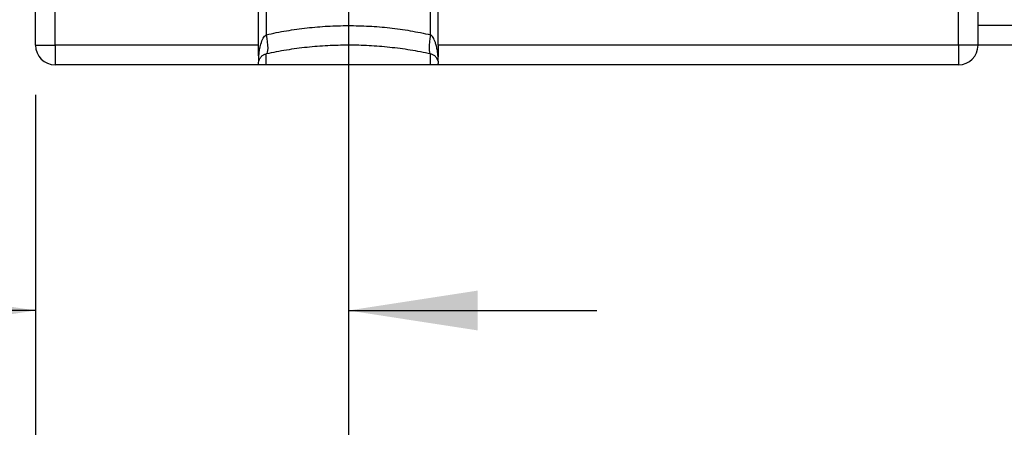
# Model space of a CAD drawing. Header units: millimetres. Extents: x 6 to 273, y 6 to 210.
# Tile 4 of 47: x 119 to 144, y 68 to 79. Entities that reach past the tile are written whole.
import ezdxf

# ---------------------------------------------------------------- set-up
doc = ezdxf.new("R2010")
doc.units = ezdxf.units.MM
doc.linetypes.add('SLD-Solid', pattern=[0])
doc.layers.add('DIMENSIONS', color=140, linetype='SLD-Solid', lineweight=25)
doc.styles.add('SLDTEXTSTYLE0', font='VERDANA.TTF')
doc.dimstyles.new('SLDDIMSTYLE2', dxfattribs={"dimtxt": 2.158008, "dimasz": 3.302, "dimexe": 0, "dimexo": 0.0625, "dimgap": 0.539502, "dimtad": 0, "dimtih": 1, "dimtoh": 1, "dimrnd": 1e-09, "dimzin": 4, "dimdsep": 46, "dimtxsty": 'SLDTEXTSTYLE0', "dimsah": 1, "dimcen": 0.09, "dimadec": 0, "dimazin": 1, "dimtfac": 1, "dimtmove": 0, "dimatfit": 0, "dimfxl": 0, "dimfrac": 2, "dimtolj": 1, "dimtzin": 12, "dimarcsym": 0})

# ---------------------------------------------------------------- blocks, each defined once
blk = doc.blocks.new('_D_8')
at = {"layer": 'DIMENSIONS'}
for p, q in [((126.966, 80.298), (126.966, 68.615)), ((118.966, 77.297), (118.966, 68.615)), ((104.027, 71.79), (103.302, 71.79)), ((103.302, 71.79), (103.302, 68.36)), ((110.439, 71.79), (111.164, 71.79)), ((111.164, 71.79), (111.164, 68.36)), ((118.966, 71.79), (113.363, 71.79)), ((126.966, 71.79), (133.316, 71.79)), ((103.302, 68.36), (104.027, 68.36)), ((111.164, 68.36), (110.439, 68.36))]:
    blk.add_line(p, q, dxfattribs=at)
for points in [[(118.966, 71.79), (115.664, 72.298), (115.664, 71.282)], [(126.966, 71.79), (130.268, 71.282), (130.268, 72.298)]]:
    blk.add_solid(points, dxfattribs=at)
at = {"layer": 'DIMENSIONS', "char_height": 2.1167, "attachment_point": 1, "style": 'SLDTEXTSTYLE0'}
for s, insert in [('8.0', (104.924, 74.961)), ('0.31', (104.027, 71.049))]:
    blk.add_mtext(s, dxfattribs=dict(at, insert=insert))

msp = doc.modelspace()

# ---------------------------------------------------------------- linework, layer by layer
for p, q in [((118.966, 78.567), (118.966, 83.239)), ((119.466, 78.567), (119.466, 82.654)), ((124.666, 78.567), (124.666, 79.63)), ((124.864, 79.586), (124.864, 78.832)), ((129.069, 78.832), (129.069, 79.586)), ((129.266, 78.567), (129.266, 79.63)), ((142.566, 78.567), (142.566, 79.567)), ((143.066, 79.067), (143.066, 79.567)), ((143.066, 78.567), (143.066, 79.067)), ((143.966, 79.067), (143.066, 79.067)), ((118.966, 78.567), (119.466, 78.567)), ((124.666, 78.567), (119.466, 78.567)), ((119.466, 78.567), (119.466, 78.067)), ((124.666, 78.391), (124.666, 78.567)), ((142.566, 78.567), (129.266, 78.567)), ((129.266, 78.567), (129.266, 78.391)), ((143.066, 78.567), (142.566, 78.567)), ((142.566, 78.567), (142.566, 78.067)), ((143.966, 78.567), (143.066, 78.567)), ((124.864, 78.067), (124.864, 78.343)), ((129.069, 78.067), (129.069, 78.343)), ((124.666, 78.067), (119.466, 78.067)), ((124.666, 78.067), (124.666, 78.099)), ((124.864, 78.067), (124.666, 78.067)), ((129.069, 78.067), (124.864, 78.067)), ((129.266, 78.067), (129.069, 78.067)), ((129.266, 78.067), (129.266, 78.099)), ((142.566, 78.067), (129.266, 78.067))]:
    msp.add_line(p, q)
for centre, start, end in [((119.466, 78.567), 180, 270), ((142.566, 78.567), 270, 0)]:
    msp.add_arc(centre, 0.5, start, end)
for points, knots in [([(124.864, 78.832), (124.95, 78.851), (125.122, 78.888), (125.383, 78.936), (125.646, 78.976), (125.909, 79.009), (126.172, 79.035), (126.437, 79.053), (126.701, 79.064), (127.055, 79.069), (127.497, 79.058), (128.026, 79.013), (128.552, 78.941), (128.896, 78.869), (129.069, 78.832)], [0, 0, 0, 0, 0.0633206, 0.1263144, 0.1890281, 0.2515082, 0.3138017, 0.3759553, 0.4380159, 0.5000305, 0.6240976, 0.748535, 0.8737127, 1, 1, 1, 1]), ([(124.674, 78.278), (124.683, 78.393), (124.714, 78.575), (124.787, 78.756), (124.838, 78.815), (124.864, 78.832)], [-1.329503, -1.329503, -1.329503, -1.329503, -0.855564, -0.533701, -0.211837, -0.211837, -0.211837, -0.211837]), ([(129.259, 78.278), (129.254, 78.327), (129.245, 78.415), (129.221, 78.535), (129.194, 78.63), (129.166, 78.704), (129.136, 78.76), (129.105, 78.803), (129.08, 78.823), (129.069, 78.832)], [0, 0, 0, 0, 0.245311, 0.449814, 0.613771, 0.738897, 0.844073, 0.930426, 1, 1, 1, 1]), ([(129.069, 78.343), (128.983, 78.361), (128.81, 78.397), (128.549, 78.442), (128.287, 78.48), (128.024, 78.511), (127.76, 78.536), (127.496, 78.553), (127.231, 78.564), (126.878, 78.568), (126.436, 78.557), (125.907, 78.515), (125.38, 78.446), (125.036, 78.378), (124.864, 78.343)], [0, 0, 0, 0, 0.063321, 0.126314, 0.189028, 0.251508, 0.313802, 0.375955, 0.438016, 0.500031, 0.624098, 0.748535, 0.873713, 1, 1, 1, 1]), ([(124.674, 78.159), (124.678, 78.175), (124.688, 78.205), (124.712, 78.245), (124.738, 78.276), (124.767, 78.301), (124.797, 78.319), (124.827, 78.334), (124.853, 78.34), (124.864, 78.343)], [0, 0, 0, 0, 0.245311, 0.449814, 0.613771, 0.738897, 0.844073, 0.930426, 1, 1, 1, 1]), ([(129.259, 78.159), (129.253, 78.184), (129.232, 78.233), (129.188, 78.284), (129.133, 78.323), (129.095, 78.338), (129.069, 78.343)], [0.211805, 0.211805, 0.211805, 0.211805, 0.524811, 0.846675, 1.007607, 1.329504, 1.329504, 1.329504, 1.329504]), ([(124.674, 78.159), (124.676, 78.168), (124.678, 78.178), (124.679, 78.189), (124.68, 78.2), (124.68, 78.211), (124.679, 78.223), (124.679, 78.241), (124.677, 78.259), (124.674, 78.278)], [0, 0, 0, 0, 0.0000495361, 0.0000495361, 0.0000495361, 0.0000990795, 0.0000990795, 0.0000990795, 0.0001703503, 0.0001703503, 0.0001703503, 0.0001703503]), ([(129.259, 78.278), (129.256, 78.261), (129.254, 78.244), (129.253, 78.228), (129.253, 78.215), (129.253, 78.203), (129.254, 78.192), (129.255, 78.18), (129.257, 78.169), (129.259, 78.159)], [0, 0, 0, 0, 0.0000643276, 0.0000643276, 0.0000643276, 0.0001166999, 0.0001166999, 0.0001166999, 0.0001700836, 0.0001700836, 0.0001700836, 0.0001700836])]:
    msp.add_open_spline(points, degree=3, knots=knots)
for points in [[(124.864, 78.832), (124.889, 78.708), (124.919, 78.46), (124.889, 78.349), (124.864, 78.343)], [(129.069, 78.832), (129.043, 78.708), (129.014, 78.46), (129.043, 78.349), (129.069, 78.343)], [(124.674, 78.278), (124.667, 78.313), (124.666, 78.351), (124.666, 78.391)], [(129.266, 78.391), (129.266, 78.351), (129.265, 78.313), (129.259, 78.278)], [(124.666, 78.099), (124.666, 78.114), (124.667, 78.134), (124.674, 78.159)], [(129.259, 78.159), (129.265, 78.134), (129.266, 78.114), (129.266, 78.099)]]:
    msp.add_open_spline(points, degree=3)

# ---------------------------------------------------------------- dimensions: what is measured, and where the dimension line sits
at = {"layer": 'DIMENSIONS'}
dim = msp.add_linear_dim(base=(118.966, 71.79), p1=(126.966, 81.568), p2=(118.966, 78.567), dimstyle='SLDDIMSTYLE2', dxfattribs=at)
dim.commit()
dim.dimension.update_dxf_attribs({"geometry": '_D_8', "text_midpoint": (107.233, 71.79), "dimtype": 160})

doc.saveas('drawing.dxf')
